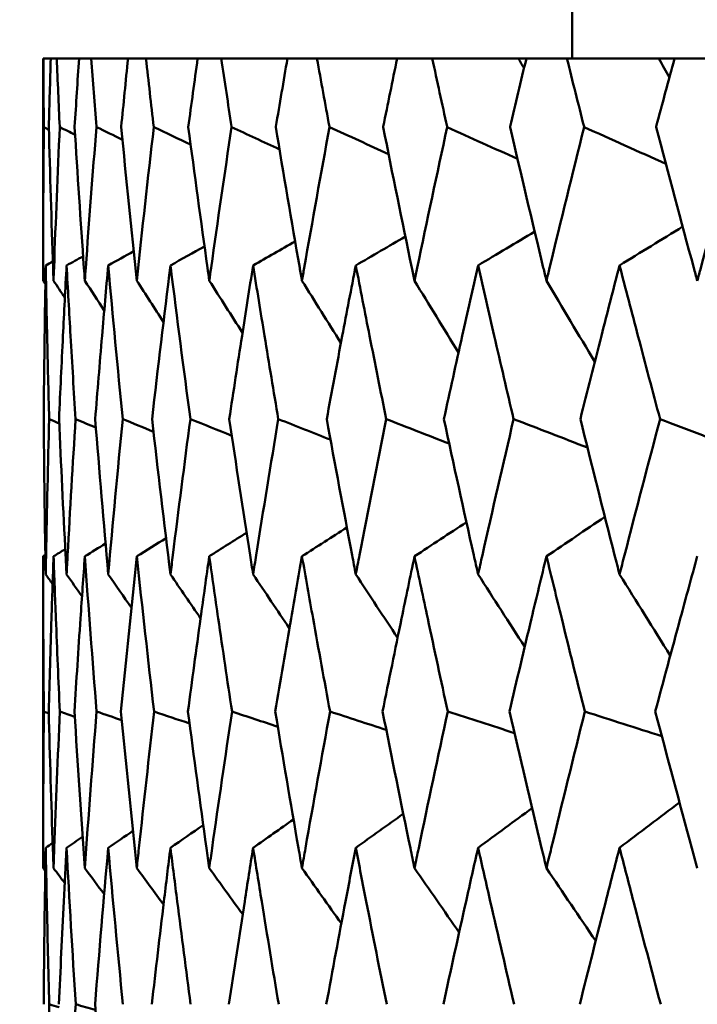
# Model space of a CAD drawing. Header units: millimetres. Extents: x 622 to 2742, y 42 to 2031.
# Tile 3 of 85: x 852.74 to 855.3, y 125.88 to 129.6. Entities that reach past the tile are written whole.
import ezdxf

# ---------------------------------------------------------------- set-up
doc = ezdxf.new("R2010")
doc.units = ezdxf.units.MM
doc.header["$LTSCALE"] = 10
doc.layers.add('Widoczne (ISO)', color=7, linetype='Continuous', lineweight=50)

msp = doc.modelspace()

# ---------------------------------------------------------------- linework, layer by layer
at = {"layer": 'Widoczne (ISO)'}
for p, q in [((854.8243, 130.4535), (854.8243, 129.4535)), ((852.8251, 129.4535), (852.8243, 129.4535)), ((852.8243, 129.4535), (852.8243, 128.6132)), ((852.8251, 129.4535), (852.8532, 129.4535)), ((852.8759, 129.4535), (852.8532, 129.4535)), ((852.8759, 129.4535), (852.9602, 129.4535)), ((853.0054, 129.4535), (852.9602, 129.4535)), ((853.0054, 129.4535), (853.1455, 129.4535)), ((853.2131, 129.4535), (853.1455, 129.4535)), ((853.2131, 129.4535), (853.4085, 129.4535)), ((853.4982, 129.4535), (853.4085, 129.4535)), ((853.4982, 129.4535), (853.7482, 129.4535)), ((853.8596, 129.4535), (853.7482, 129.4535)), ((853.8596, 129.4535), (854.1631, 129.4535)), ((854.2959, 129.4535), (854.1631, 129.4535)), ((854.2959, 129.4535), (854.622, 129.4535)), ((854.622, 129.4535), (854.6517, 129.4535)), ((854.8052, 129.4535), (854.6517, 129.4535)), ((854.8052, 129.4535), (855.1525, 129.4535)), ((855.1525, 129.4535), (855.212, 129.4535)), ((855.3857, 129.4535), (855.212, 129.4535)), ((852.8243, 127.5705), (852.8243, 126.3908))]:
    msp.add_line(p, q, dxfattribs=at)
msp.add_circle((872.8243, 92.4211), 50, dxfattribs=at)
for points, knots in [([(852.827, 129.1942), (852.827, 129.1948), (852.8269, 129.1953), (852.8261, 129.2817), (852.8255, 129.3676), (852.8251, 129.4535)], [0.02951568, 0.02951568, 0.02951568, 0.02951568, 0.02969929, 0.02969929, 0.05939589, 0.05939589, 0.05939589, 0.05939589]), ([(852.8532, 129.4535), (852.8506, 129.3676), (852.8481, 129.2817), (852.8458, 129.1953), (852.8458, 129.1948), (852.8458, 129.1942)], [0, 0, 0, 0, 0.02969567, 0.02969567, 0.02988021, 0.02988021, 0.02988021, 0.02988021]), ([(852.8871, 129.1942), (852.887, 129.1948), (852.887, 129.1953), (852.8831, 129.2817), (852.8794, 129.3676), (852.8759, 129.4535)], [0.02951568, 0.02951568, 0.02951568, 0.02951568, 0.02969929, 0.02969929, 0.05939589, 0.05939589, 0.05939589, 0.05939589]), ([(852.9602, 129.4535), (852.9544, 129.3676), (852.9489, 129.2817), (852.9435, 129.1953), (852.9435, 129.1948), (852.9434, 129.1942)], [0, 0, 0, 0, 0.02969567, 0.02969567, 0.02988021, 0.02988021, 0.02988021, 0.02988021]), ([(853.0259, 129.1942), (853.0258, 129.1948), (853.0258, 129.1953), (853.0188, 129.2817), (853.012, 129.3676), (853.0054, 129.4535)], [0.02951568, 0.02951568, 0.02951568, 0.02951568, 0.02969929, 0.02969929, 0.05939589, 0.05939589, 0.05939589, 0.05939589]), ([(853.1455, 129.4535), (853.1367, 129.3676), (853.1281, 129.2817), (853.1196, 129.1953), (853.1196, 129.1948), (853.1195, 129.1942)], [0, 0, 0, 0, 0.02969567, 0.02969567, 0.02988021, 0.02988021, 0.02988021, 0.02988021]), ([(853.537, 129.1942), (853.5369, 129.1948), (853.5368, 129.1953), (853.5237, 129.2817), (853.5109, 129.3676), (853.4982, 129.4535)], [0.02951568, 0.02951568, 0.02951568, 0.02951568, 0.02969929, 0.02969929, 0.05939589, 0.05939589, 0.05939589, 0.05939589]), ([(853.7482, 129.4535), (853.7334, 129.3676), (853.7188, 129.2817), (853.7043, 129.1953), (853.7042, 129.1948), (853.7041, 129.1942)], [0, 0, 0, 0, 0.02969567, 0.02969567, 0.02988021, 0.02988021, 0.02988021, 0.02988021]), ([(853.9073, 129.1942), (853.9072, 129.1948), (853.9071, 129.1953), (853.8911, 129.2817), (853.8753, 129.3676), (853.8596, 129.4535)], [0.02951568, 0.02951568, 0.02951568, 0.02951568, 0.02969929, 0.02969929, 0.05939589, 0.05939589, 0.05939589, 0.05939589]), ([(854.1631, 129.4535), (854.1454, 129.3676), (854.1279, 129.2817), (854.1104, 129.1953), (854.1103, 129.1948), (854.1102, 129.1942)], [0, 0, 0, 0, 0.02969567, 0.02969567, 0.02988021, 0.02988021, 0.02988021, 0.02988021]), ([(854.3523, 129.1942), (854.3522, 129.1948), (854.3521, 129.1953), (854.3331, 129.2817), (854.3144, 129.3676), (854.2959, 129.4535)], [0.02951568, 0.02951568, 0.02951568, 0.02951568, 0.02969929, 0.02969929, 0.05939589, 0.05939589, 0.05939589, 0.05939589]), ([(854.6517, 129.4535), (854.6311, 129.3676), (854.6107, 129.2817), (854.5904, 129.1953), (854.5903, 129.1948), (854.5901, 129.1942)], [0, 0, 0, 0, 0.02969567, 0.02969567, 0.02988021, 0.02988021, 0.02988021, 0.02988021]), ([(854.8702, 129.1942), (854.87, 129.1948), (854.8699, 129.1953), (854.8481, 129.2817), (854.8266, 129.3676), (854.8052, 129.4535)], [0.02951568, 0.02951568, 0.02951568, 0.02951568, 0.02969929, 0.02969929, 0.05939589, 0.05939589, 0.05939589, 0.05939589]), ([(855.212, 129.4535), (855.1886, 129.3676), (855.1655, 129.2817), (855.1424, 129.1953), (855.1422, 129.1948), (855.1421, 129.1942)], [0, 0, 0, 0, 0.02969567, 0.02969567, 0.02988021, 0.02988021, 0.02988021, 0.02988021]), ([(852.8243, 128.6132), (852.8243, 128.6294), (852.8243, 128.6457), (852.8244, 128.8394), (852.8253, 129.0168), (852.827, 129.1942)], [0.0853813, 0.0853813, 0.0853813, 0.0853813, 0.09097809, 0.09097809, 0.15214536, 0.15214536, 0.15214536, 0.15214536]), ([(852.8458, 129.1942), (852.8504, 129.0169), (852.8558, 128.8396), (852.8626, 128.6459), (852.8631, 128.6295), (852.8637, 128.6132)], [0.0297954, 0.0297954, 0.0297954, 0.0297954, 0.09092493, 0.09092493, 0.09655955, 0.09655955, 0.09655955, 0.09655955]), ([(852.8637, 128.6132), (852.8643, 128.6294), (852.8649, 128.6457), (852.8719, 128.8394), (852.8791, 129.0168), (852.8871, 129.1942)], [0.0853813, 0.0853813, 0.0853813, 0.0853813, 0.09097809, 0.09097809, 0.15214536, 0.15214536, 0.15214536, 0.15214536]), ([(852.9434, 129.1942), (852.9544, 129.0169), (852.9661, 128.8396), (852.9796, 128.6459), (852.9808, 128.6295), (852.982, 128.6132)], [0.0297954, 0.0297954, 0.0297954, 0.0297954, 0.09092493, 0.09092493, 0.09655955, 0.09655955, 0.09655955, 0.09655955]), ([(852.982, 128.6132), (852.9831, 128.6294), (852.9843, 128.6457), (852.9982, 128.8394), (853.0116, 129.0168), (853.0259, 129.1942)], [0.0853813, 0.0853813, 0.0853813, 0.0853813, 0.09097809, 0.09097809, 0.15214536, 0.15214536, 0.15214536, 0.15214536]), ([(853.3734, 129.1942), (853.3968, 129.0169), (853.4209, 128.8396), (853.448, 128.6459), (853.4503, 128.6295), (853.4526, 128.6132)], [0.0297954, 0.0297954, 0.0297954, 0.0297954, 0.09092493, 0.09092493, 0.09655955, 0.09655955, 0.09655955, 0.09655955]), ([(853.4526, 128.6132), (853.4549, 128.6294), (853.4572, 128.6457), (853.4846, 128.8394), (853.5104, 129.0168), (853.537, 129.1942)], [0.0853813, 0.0853813, 0.0853813, 0.0853813, 0.09097809, 0.09097809, 0.15214536, 0.15214536, 0.15214536, 0.15214536]), ([(853.7041, 129.1942), (853.7335, 129.0169), (853.7637, 128.8396), (853.7974, 128.6459), (853.8003, 128.6295), (853.8031, 128.6132)], [0.0297954, 0.0297954, 0.0297954, 0.0297954, 0.09092493, 0.09092493, 0.09655955, 0.09655955, 0.09655955, 0.09655955]), ([(853.8031, 128.6132), (853.806, 128.6294), (853.8088, 128.6457), (853.8428, 128.8394), (853.8747, 129.0168), (853.9073, 129.1942)], [0.0853813, 0.0853813, 0.0853813, 0.0853813, 0.09097809, 0.09097809, 0.15214536, 0.15214536, 0.15214536, 0.15214536]), ([(854.1102, 129.1942), (854.1456, 129.0169), (854.1817, 128.8396), (854.2219, 128.6459), (854.2253, 128.6295), (854.2287, 128.6132)], [0.0297954, 0.0297954, 0.0297954, 0.0297954, 0.09092493, 0.09092493, 0.09655955, 0.09655955, 0.09655955, 0.09655955]), ([(854.2287, 128.6132), (854.2321, 128.6294), (854.2355, 128.6457), (854.276, 128.8394), (854.3138, 129.0168), (854.3523, 129.1942)], [0.0853813, 0.0853813, 0.0853813, 0.0853813, 0.09097809, 0.09097809, 0.15214536, 0.15214536, 0.15214536, 0.15214536]), ([(854.5901, 129.1942), (854.6314, 129.0169), (854.6733, 128.8396), (854.7198, 128.6459), (854.7238, 128.6295), (854.7277, 128.6132)], [0.0297954, 0.0297954, 0.0297954, 0.0297954, 0.09092493, 0.09092493, 0.09655955, 0.09655955, 0.09655955, 0.09655955]), ([(854.7277, 128.6132), (854.7316, 128.6294), (854.7355, 128.6457), (854.7823, 128.8394), (854.8259, 129.0168), (854.8702, 129.1942)], [0.0853813, 0.0853813, 0.0853813, 0.0853813, 0.09097809, 0.09097809, 0.15214536, 0.15214536, 0.15214536, 0.15214536]), ([(855.1421, 129.1942), (855.189, 129.0169), (855.2365, 128.8396), (855.2892, 128.6459), (855.2937, 128.6295), (855.2981, 128.6132)], [0.0297954, 0.0297954, 0.0297954, 0.0297954, 0.09092493, 0.09092493, 0.09655955, 0.09655955, 0.09655955, 0.09655955]), ([(855.2981, 128.6132), (855.3025, 128.6294), (855.307, 128.6457), (855.3599, 128.8394), (855.4091, 129.0168), (855.4589, 129.1942)], [0.0853813, 0.0853813, 0.0853813, 0.0853813, 0.09097809, 0.09097809, 0.15214536, 0.15214536, 0.15214536, 0.15214536]), ([(852.8341, 128.6709), (852.8325, 128.582), (852.8311, 128.4931), (852.8285, 128.2993), (852.8273, 128.1945), (852.8264, 128.0896)], [0.03078053, 0.03078053, 0.03078053, 0.03078053, 0.06149921, 0.06149921, 0.09773041, 0.09773041, 0.09773041, 0.09773041]), ([(852.8473, 128.0896), (852.8444, 128.1944), (852.8418, 128.2993), (852.8375, 128.4931), (852.8357, 128.582), (852.8341, 128.6709)], [0.02528165, 0.02528165, 0.02528165, 0.02528165, 0.06150593, 0.06150593, 0.09223152, 0.09223152, 0.09223152, 0.09223152]), ([(852.913, 128.6709), (852.9082, 128.582), (852.9036, 128.4931), (852.8941, 128.2993), (852.8891, 128.1945), (852.8845, 128.0896)], [0.03078053, 0.03078053, 0.03078053, 0.03078053, 0.06149921, 0.06149921, 0.09773041, 0.09773041, 0.09773041, 0.09773041]), ([(852.947, 128.0896), (852.9404, 128.1944), (852.934, 128.2993), (852.9228, 128.4931), (852.9178, 128.582), (852.913, 128.6709)], [0.02528165, 0.02528165, 0.02528165, 0.02528165, 0.06150593, 0.06150593, 0.09223152, 0.09223152, 0.09223152, 0.09223152]), ([(853.0705, 128.6709), (853.0625, 128.582), (853.0548, 128.4931), (853.0383, 128.2993), (853.0296, 128.1945), (853.0213, 128.0896)], [0.03078053, 0.03078053, 0.03078053, 0.03078053, 0.06149921, 0.06149921, 0.09773041, 0.09773041, 0.09773041, 0.09773041]), ([(853.3811, 128.0896), (853.3555, 128.2804), (853.3309, 128.4712), (853.3067, 128.6649), (853.3063, 128.6679), (853.3059, 128.6709)], [0.02528154, 0.02528154, 0.02528154, 0.02528154, 0.09120217, 0.09120217, 0.09223068, 0.09223068, 0.09223068, 0.09223068]), ([(853.6184, 128.6709), (853.6042, 128.582), (853.5902, 128.4931), (853.5601, 128.2993), (853.5441, 128.1945), (853.5284, 128.0896)], [0.03078053, 0.03078053, 0.03078053, 0.03078053, 0.06149921, 0.06149921, 0.09773041, 0.09773041, 0.09773041, 0.09773041]), ([(853.7137, 128.0896), (853.696, 128.1944), (853.6786, 128.2993), (853.6469, 128.4931), (853.6326, 128.582), (853.6184, 128.6709)], [0.02528165, 0.02528165, 0.02528165, 0.02528165, 0.06150593, 0.06150593, 0.09223152, 0.09223152, 0.09223152, 0.09223152]), ([(854.0066, 128.6709), (853.9894, 128.582), (853.9724, 128.4931), (853.9357, 128.2993), (853.9161, 128.1945), (853.8967, 128.0896)], [0.03078053, 0.03078053, 0.03078053, 0.03078053, 0.06149921, 0.06149921, 0.09773041, 0.09773041, 0.09773041, 0.09773041]), ([(854.1217, 128.0896), (854.1005, 128.1944), (854.0796, 128.2993), (854.0413, 128.4931), (854.0239, 128.582), (854.0066, 128.6709)], [0.02528165, 0.02528165, 0.02528165, 0.02528165, 0.06150593, 0.06150593, 0.09223152, 0.09223152, 0.09223152, 0.09223152]), ([(854.4692, 128.6709), (854.449, 128.582), (854.429, 128.4931), (854.3858, 128.2993), (854.3627, 128.1945), (854.3398, 128.0896)], [0.03078053, 0.03078053, 0.03078053, 0.03078053, 0.06149921, 0.06149921, 0.09773041, 0.09773041, 0.09773041, 0.09773041]), ([(854.6036, 128.0896), (854.5789, 128.1944), (854.5545, 128.2993), (854.5097, 128.4931), (854.4894, 128.582), (854.4692, 128.6709)], [0.02528165, 0.02528165, 0.02528165, 0.02528165, 0.06150593, 0.06150593, 0.09223152, 0.09223152, 0.09223152, 0.09223152]), ([(855.0041, 128.6709), (854.981, 128.582), (854.9582, 128.4931), (854.9086, 128.2993), (854.8821, 128.1945), (854.8558, 128.0896)], [0.03078053, 0.03078053, 0.03078053, 0.03078053, 0.06149921, 0.06149921, 0.09773041, 0.09773041, 0.09773041, 0.09773041]), ([(855.1574, 128.0896), (855.1293, 128.1944), (855.1015, 128.2993), (855.0504, 128.4931), (855.0272, 128.582), (855.0041, 128.6709)], [0.02528165, 0.02528165, 0.02528165, 0.02528165, 0.06150593, 0.06150593, 0.09223152, 0.09223152, 0.09223152, 0.09223152]), ([(852.8264, 128.0896), (852.8279, 127.9181), (852.83, 127.7465), (852.8333, 127.5507), (852.8337, 127.5265), (852.8341, 127.5022)], [0.02983351, 0.02983351, 0.02983351, 0.02983351, 0.0889495, 0.0889495, 0.09731113, 0.09731113, 0.09731113, 0.09731113]), ([(852.8341, 127.5022), (852.8346, 127.5264), (852.835, 127.5505), (852.8387, 127.7463), (852.8427, 127.918), (852.8473, 128.0896)], [0.0806421, 0.0806421, 0.0806421, 0.0806421, 0.08897282, 0.08897282, 0.14811965, 0.14811965, 0.14811965, 0.14811965]), ([(852.8845, 128.0896), (852.892, 127.9181), (852.9003, 127.7465), (852.9104, 127.5507), (852.9117, 127.5265), (852.913, 127.5022)], [0.02983351, 0.02983351, 0.02983351, 0.02983351, 0.0889495, 0.0889495, 0.09731113, 0.09731113, 0.09731113, 0.09731113]), ([(852.913, 127.5022), (852.9143, 127.5264), (852.9156, 127.5505), (852.9262, 127.7463), (852.9363, 127.918), (852.947, 128.0896)], [0.0806421, 0.0806421, 0.0806421, 0.0806421, 0.08897282, 0.08897282, 0.14811965, 0.14811965, 0.14811965, 0.14811965]), ([(853.3059, 127.5022), (853.3089, 127.5264), (853.3119, 127.5505), (853.3363, 127.7463), (853.3583, 127.918), (853.3811, 128.0896)], [0.0806421, 0.0806421, 0.0806421, 0.0806421, 0.08897282, 0.08897282, 0.14811965, 0.14811965, 0.14811965, 0.14811965]), ([(853.5284, 128.0896), (853.5539, 127.9181), (853.5801, 127.7465), (853.6107, 127.5507), (853.6146, 127.5265), (853.6184, 127.5022)], [0.02983351, 0.02983351, 0.02983351, 0.02983351, 0.0889495, 0.0889495, 0.09731113, 0.09731113, 0.09731113, 0.09731113]), ([(853.6184, 127.5022), (853.6222, 127.5264), (853.626, 127.5505), (853.6571, 127.7463), (853.6851, 127.918), (853.7137, 128.0896)], [0.0806421, 0.0806421, 0.0806421, 0.0806421, 0.08897282, 0.08897282, 0.14811965, 0.14811965, 0.14811965, 0.14811965]), ([(853.8967, 128.0896), (853.9281, 127.9181), (853.9601, 127.7465), (853.9974, 127.5507), (854.002, 127.5265), (854.0066, 127.5022)], [0.02983351, 0.02983351, 0.02983351, 0.02983351, 0.0889495, 0.0889495, 0.09731113, 0.09731113, 0.09731113, 0.09731113]), ([(854.0066, 127.5022), (854.0113, 127.5264), (854.0159, 127.5505), (854.0536, 127.7463), (854.0873, 127.918), (854.1217, 128.0896)], [0.0806421, 0.0806421, 0.0806421, 0.0806421, 0.08897282, 0.08897282, 0.14811965, 0.14811965, 0.14811965, 0.14811965]), ([(854.3398, 128.0896), (854.3768, 127.9181), (854.4145, 127.7465), (854.4583, 127.5507), (854.4637, 127.5265), (854.4692, 127.5022)], [0.02983351, 0.02983351, 0.02983351, 0.02983351, 0.0889495, 0.0889495, 0.09731113, 0.09731113, 0.09731113, 0.09731113]), ([(854.4692, 127.5022), (854.4746, 127.5264), (854.48, 127.5505), (854.5242, 127.7463), (854.5636, 127.918), (854.6036, 128.0896)], [0.0806421, 0.0806421, 0.0806421, 0.0806421, 0.08897282, 0.08897282, 0.14811965, 0.14811965, 0.14811965, 0.14811965]), ([(854.8558, 128.0896), (854.8984, 127.9181), (854.9416, 127.7465), (854.9917, 127.5507), (854.9979, 127.5265), (855.0041, 127.5022)], [0.02983351, 0.02983351, 0.02983351, 0.02983351, 0.0889495, 0.0889495, 0.09731113, 0.09731113, 0.09731113, 0.09731113]), ([(855.0041, 127.5022), (855.0103, 127.5264), (855.0165, 127.5505), (855.067, 127.7463), (855.1119, 127.918), (855.1574, 128.0896)], [0.0806421, 0.0806421, 0.0806421, 0.0806421, 0.08897282, 0.08897282, 0.14811965, 0.14811965, 0.14811965, 0.14811965]), ([(852.8271, 126.9831), (852.8259, 127.1004), (852.8252, 127.2178), (852.8244, 127.4136), (852.8243, 127.4921), (852.8243, 127.5705)], [0.02104899, 0.02104899, 0.02104899, 0.02104899, 0.0615671, 0.0615671, 0.08866561, 0.08866561, 0.08866561, 0.08866561]), ([(852.8637, 127.5705), (852.8609, 127.4921), (852.8583, 127.4136), (852.852, 127.2178), (852.8486, 127.1004), (852.8455, 126.9831)], [0.03448054, 0.03448054, 0.03448054, 0.03448054, 0.06157222, 0.06157222, 0.10209717, 0.10209717, 0.10209717, 0.10209717]), ([(852.8875, 126.9831), (852.8822, 127.1004), (852.8772, 127.2178), (852.8695, 127.4136), (852.8665, 127.4921), (852.8637, 127.5705)], [0.02104899, 0.02104899, 0.02104899, 0.02104899, 0.0615671, 0.0615671, 0.08866561, 0.08866561, 0.08866561, 0.08866561]), ([(852.982, 127.5705), (852.9764, 127.4921), (852.9709, 127.4136), (852.9576, 127.2178), (852.95, 127.1004), (852.9428, 126.9831)], [0.03448054, 0.03448054, 0.03448054, 0.03448054, 0.06157222, 0.06157222, 0.10209717, 0.10209717, 0.10209717, 0.10209717]), ([(853.4526, 127.5705), (853.4415, 127.4921), (853.4305, 127.4136), (853.4035, 127.2178), (853.3876, 127.1004), (853.372, 126.9831)], [0.03448054, 0.03448054, 0.03448054, 0.03448054, 0.06157222, 0.06157222, 0.10209717, 0.10209717, 0.10209717, 0.10209717]), ([(853.5386, 126.9831), (853.5209, 127.1004), (853.5035, 127.2178), (853.475, 127.4136), (853.4637, 127.4921), (853.4526, 127.5705)], [0.02104899, 0.02104899, 0.02104899, 0.02104899, 0.0615671, 0.0615671, 0.08866561, 0.08866561, 0.08866561, 0.08866561]), ([(853.8031, 127.5705), (853.7893, 127.4921), (853.7756, 127.4136), (853.7418, 127.2178), (853.7219, 127.1004), (853.7023, 126.9831)], [0.03448054, 0.03448054, 0.03448054, 0.03448054, 0.06157222, 0.06157222, 0.10209717, 0.10209717, 0.10209717, 0.10209717]), ([(853.9093, 126.9831), (853.8875, 127.1004), (853.8661, 127.2178), (853.8309, 127.4136), (853.817, 127.4921), (853.8031, 127.5705)], [0.02104899, 0.02104899, 0.02104899, 0.02104899, 0.0615671, 0.0615671, 0.08866561, 0.08866561, 0.08866561, 0.08866561]), ([(854.2287, 127.5705), (854.2123, 127.4921), (854.1959, 127.4136), (854.1555, 127.2178), (854.1316, 127.1004), (854.1081, 126.9831)], [0.03448054, 0.03448054, 0.03448054, 0.03448054, 0.06157222, 0.06157222, 0.10209717, 0.10209717, 0.10209717, 0.10209717]), ([(854.3546, 126.9831), (854.3289, 127.1004), (854.3036, 127.2178), (854.2618, 127.4136), (854.2452, 127.4921), (854.2287, 127.5705)], [0.02104899, 0.02104899, 0.02104899, 0.02104899, 0.0615671, 0.0615671, 0.08866561, 0.08866561, 0.08866561, 0.08866561]), ([(854.7277, 127.5705), (854.7087, 127.4921), (854.6898, 127.4136), (854.6429, 127.2178), (854.6151, 127.1004), (854.5877, 126.9831)], [0.03448054, 0.03448054, 0.03448054, 0.03448054, 0.06157222, 0.06157222, 0.10209717, 0.10209717, 0.10209717, 0.10209717]), ([(854.8728, 126.9831), (854.8433, 127.1004), (854.8142, 127.2178), (854.766, 127.4136), (854.7468, 127.4921), (854.7277, 127.5705)], [0.02104899, 0.02104899, 0.02104899, 0.02104899, 0.0615671, 0.0615671, 0.08866561, 0.08866561, 0.08866561, 0.08866561]), ([(855.2981, 127.5705), (855.2766, 127.4921), (855.2551, 127.4136), (855.202, 127.2178), (855.1705, 127.1004), (855.1393, 126.9831)], [0.03448054, 0.03448054, 0.03448054, 0.03448054, 0.06157222, 0.06157222, 0.10209717, 0.10209717, 0.10209717, 0.10209717]), ([(852.8243, 126.3908), (852.8243, 126.4159), (852.8243, 126.4411), (852.8245, 126.6385), (852.8254, 126.8108), (852.8271, 126.9831)], [0.07597559, 0.07597559, 0.07597559, 0.07597559, 0.08464777, 0.08464777, 0.14401425, 0.14401425, 0.14401425, 0.14401425]), ([(852.8455, 126.9831), (852.85, 126.8109), (852.8552, 126.6387), (852.8619, 126.4412), (852.8628, 126.416), (852.8637, 126.3908)], [0.02530969, 0.02530969, 0.02530969, 0.02530969, 0.08465152, 0.08465152, 0.09334823, 0.09334823, 0.09334823, 0.09334823]), ([(852.8637, 126.3908), (852.8646, 126.4159), (852.8655, 126.4411), (852.8728, 126.6385), (852.8798, 126.8108), (852.8875, 126.9831)], [0.07597559, 0.07597559, 0.07597559, 0.07597559, 0.08464777, 0.08464777, 0.14401425, 0.14401425, 0.14401425, 0.14401425]), ([(853.1785, 126.3908), (853.1812, 126.4159), (853.1839, 126.4411), (853.205, 126.6385), (853.2242, 126.8108), (853.244, 126.9831)], [0.07597559, 0.07597559, 0.07597559, 0.07597559, 0.08464777, 0.08464777, 0.14401425, 0.14401425, 0.14401425, 0.14401425]), ([(853.372, 126.9831), (853.3947, 126.8109), (853.418, 126.6387), (853.4455, 126.4412), (853.449, 126.416), (853.4526, 126.3908)], [0.02530969, 0.02530969, 0.02530969, 0.02530969, 0.08465152, 0.08465152, 0.09334823, 0.09334823, 0.09334823, 0.09334823]), ([(853.4526, 126.3908), (853.4561, 126.4159), (853.4597, 126.4411), (853.4877, 126.6385), (853.5128, 126.8108), (853.5386, 126.9831)], [0.07597559, 0.07597559, 0.07597559, 0.07597559, 0.08464777, 0.08464777, 0.14401425, 0.14401425, 0.14401425, 0.14401425]), ([(853.7023, 126.9831), (853.7308, 126.8109), (853.7601, 126.6387), (853.7943, 126.4412), (853.7987, 126.416), (853.8031, 126.3908)], [0.02530969, 0.02530969, 0.02530969, 0.02530969, 0.08465152, 0.08465152, 0.09334823, 0.09334823, 0.09334823, 0.09334823]), ([(853.8031, 126.3908), (853.8075, 126.4159), (853.8119, 126.4411), (853.8466, 126.6385), (853.8776, 126.8108), (853.9093, 126.9831)], [0.07597559, 0.07597559, 0.07597559, 0.07597559, 0.08464777, 0.08464777, 0.14401425, 0.14401425, 0.14401425, 0.14401425]), ([(854.1081, 126.9831), (854.1424, 126.8109), (854.1774, 126.6387), (854.2182, 126.4412), (854.2235, 126.416), (854.2287, 126.3908)], [0.02530969, 0.02530969, 0.02530969, 0.02530969, 0.08465152, 0.08465152, 0.09334823, 0.09334823, 0.09334823, 0.09334823]), ([(854.2287, 126.3908), (854.234, 126.4159), (854.2392, 126.4411), (854.2805, 126.6385), (854.3172, 126.8108), (854.3546, 126.9831)], [0.07597559, 0.07597559, 0.07597559, 0.07597559, 0.08464777, 0.08464777, 0.14401425, 0.14401425, 0.14401425, 0.14401425]), ([(854.5877, 126.9831), (854.6277, 126.8109), (854.6683, 126.6387), (854.7156, 126.4412), (854.7216, 126.416), (854.7277, 126.3908)], [0.02530969, 0.02530969, 0.02530969, 0.02530969, 0.08465152, 0.08465152, 0.09334823, 0.09334823, 0.09334823, 0.09334823]), ([(854.7277, 126.3908), (854.7338, 126.4159), (854.7398, 126.4411), (854.7876, 126.6385), (854.8299, 126.8108), (854.8728, 126.9831)], [0.07597559, 0.07597559, 0.07597559, 0.07597559, 0.08464777, 0.08464777, 0.14401425, 0.14401425, 0.14401425, 0.14401425]), ([(855.1393, 126.9831), (855.1847, 126.8109), (855.2308, 126.6387), (855.2844, 126.4412), (855.2912, 126.416), (855.2981, 126.3908)], [0.02530969, 0.02530969, 0.02530969, 0.02530969, 0.08465152, 0.08465152, 0.09334823, 0.09334823, 0.09334823, 0.09334823]), ([(852.8341, 126.4678), (852.8329, 126.4001), (852.8318, 126.3325), (852.8289, 126.1351), (852.8274, 126.0053), (852.8264, 125.8756)], [0.03825175, 0.03825175, 0.03825175, 0.03825175, 0.06160817, 0.06160817, 0.10638617, 0.10638617, 0.10638617, 0.10638617]), ([(852.8475, 125.8756), (852.844, 126.0053), (852.8408, 126.135), (852.8367, 126.3324), (852.8353, 126.4001), (852.8341, 126.4678)], [0.01681985, 0.01681985, 0.01681985, 0.01681985, 0.06159108, 0.06159108, 0.08495433, 0.08495433, 0.08495433, 0.08495433]), ([(852.913, 126.4678), (852.9094, 126.4001), (852.9059, 126.3325), (852.8959, 126.1351), (852.8898, 126.0053), (852.8841, 125.8756)], [0.03825175, 0.03825175, 0.03825175, 0.03825175, 0.06160817, 0.06160817, 0.10638617, 0.10638617, 0.10638617, 0.10638617]), ([(853.3059, 126.4678), (853.2975, 126.4001), (853.2892, 126.3325), (853.2653, 126.1351), (853.2501, 126.0053), (853.2352, 125.8756)], [0.03825175, 0.03825175, 0.03825175, 0.03825175, 0.06160817, 0.06160817, 0.10638617, 0.10638617, 0.10638617, 0.10638617]), ([(853.3822, 125.8756), (853.3649, 126.0053), (853.348, 126.135), (853.3228, 126.3324), (853.3143, 126.4001), (853.3059, 126.4678)], [0.01681985, 0.01681985, 0.01681985, 0.01681985, 0.06159108, 0.06159108, 0.08495433, 0.08495433, 0.08495433, 0.08495433]), ([(853.6184, 126.4678), (853.6076, 126.4001), (853.597, 126.3325), (853.5663, 126.1351), (853.5465, 126.0053), (853.5271, 125.8756)], [0.03825175, 0.03825175, 0.03825175, 0.03825175, 0.06160817, 0.06160817, 0.10638617, 0.10638617, 0.10638617, 0.10638617]), ([(853.7151, 125.8756), (853.6933, 126.0053), (853.672, 126.135), (853.64, 126.3324), (853.6291, 126.4001), (853.6184, 126.4678)], [0.01681985, 0.01681985, 0.01681985, 0.01681985, 0.06159108, 0.06159108, 0.08495433, 0.08495433, 0.08495433, 0.08495433]), ([(854.0066, 126.4678), (853.9936, 126.4001), (853.9806, 126.3325), (853.9432, 126.1351), (853.919, 126.0053), (853.8952, 125.8756)], [0.03825175, 0.03825175, 0.03825175, 0.03825175, 0.06160817, 0.06160817, 0.10638617, 0.10638617, 0.10638617, 0.10638617]), ([(854.1235, 125.8756), (854.0973, 126.0053), (854.0715, 126.135), (854.0328, 126.3324), (854.0197, 126.4001), (854.0066, 126.4678)], [0.01681985, 0.01681985, 0.01681985, 0.01681985, 0.06159108, 0.06159108, 0.08495433, 0.08495433, 0.08495433, 0.08495433]), ([(854.4692, 126.4678), (854.4539, 126.4001), (854.4387, 126.3325), (854.3946, 126.1351), (854.3661, 126.0053), (854.3379, 125.8756)], [0.03825175, 0.03825175, 0.03825175, 0.03825175, 0.06160817, 0.06160817, 0.10638617, 0.10638617, 0.10638617, 0.10638617]), ([(854.6056, 125.8756), (854.5752, 126.0053), (854.5451, 126.135), (854.4999, 126.3324), (854.4845, 126.4001), (854.4692, 126.4678)], [0.01681985, 0.01681985, 0.01681985, 0.01681985, 0.06159108, 0.06159108, 0.08495433, 0.08495433, 0.08495433, 0.08495433]), ([(855.0041, 126.4678), (854.9866, 126.4001), (854.9692, 126.3325), (854.9188, 126.1351), (854.8861, 126.0053), (854.8537, 125.8756)], [0.03825175, 0.03825175, 0.03825175, 0.03825175, 0.06160817, 0.06160817, 0.10638617, 0.10638617, 0.10638617, 0.10638617]), ([(855.1597, 125.8756), (855.125, 126.0053), (855.0908, 126.135), (855.0392, 126.3324), (855.0216, 126.4001), (855.0041, 126.4678)], [0.01681985, 0.01681985, 0.01681985, 0.01681985, 0.06159108, 0.06159108, 0.08495433, 0.08495433, 0.08495433, 0.08495433]), ([(852.8341, 125.2798), (852.8346, 125.3053), (852.835, 125.3309), (852.8388, 125.5295), (852.8428, 125.7025), (852.8475, 125.8756)], [0.07138254, 0.07138254, 0.07138254, 0.07138254, 0.08018544, 0.08018544, 0.13983561, 0.13983561, 0.13983561, 0.13983561]), ([(852.913, 125.2798), (852.9159, 125.3338), (852.9188, 125.3878), (852.9299, 125.5863), (852.9385, 125.731), (852.9476, 125.8756)], [0.43981696, 0.43981696, 0.43981696, 0.43981696, 0.45842392, 0.45842392, 0.50826415, 0.50826415, 0.50826415, 0.50826415])]:
    msp.add_open_spline(points, degree=3, knots=knots, dxfattribs=at)
for points in [[(853.2428, 129.1942), (853.2327, 129.2807), (853.2228, 129.3671), (853.2131, 129.4535)], [(853.4085, 129.4535), (853.3967, 129.3671), (853.3849, 129.2807), (853.3734, 129.1942)], [(854.622, 129.4535), (854.629, 129.4413), (854.6359, 129.4291), (854.6429, 129.4169)], [(855.1525, 129.4535), (855.1658, 129.4295), (855.1791, 129.4054), (855.1924, 129.3814)], [(852.827, 129.1942), (852.8333, 129.1909), (852.8397, 129.1877), (852.846, 129.1844)], [(852.8871, 129.1942), (852.9065, 129.1845), (852.9258, 129.1748), (852.9452, 129.1651)], [(853.0259, 129.1942), (853.0586, 129.1783), (853.0914, 129.1623), (853.1242, 129.1464)], [(853.1195, 129.1942), (853.1383, 129.0006), (853.158, 128.8069), (853.1785, 128.6132)], [(853.1785, 128.6132), (853.199, 128.8069), (853.2205, 129.0006), (853.2428, 129.1942)], [(853.3822, 129.128), (853.3357, 129.1501), (853.2892, 129.1722), (853.2428, 129.1942)], [(853.7181, 129.1099), (853.6578, 129.138), (853.5974, 129.1661), (853.537, 129.1942)], [(854.1307, 129.0918), (854.0562, 129.1259), (853.9818, 129.1601), (853.9073, 129.1942)], [(854.6183, 129.0736), (854.5296, 129.1138), (854.441, 129.154), (854.3523, 129.1942)], [(855.179, 129.0552), (855.076, 129.1015), (854.9731, 129.1479), (854.8702, 129.1942)], [(855.0041, 128.6709), (855.0836, 128.7198), (855.1632, 128.7687), (855.2427, 128.8175)], [(854.0066, 128.6709), (854.0691, 128.7073), (854.1317, 128.7437), (854.1942, 128.7801)], [(854.4692, 128.6709), (854.5405, 128.7135), (854.6119, 128.7561), (854.6833, 128.7987)], [(853.3059, 128.6709), (853.3488, 128.695), (853.3916, 128.719), (853.4344, 128.743)], [(853.6184, 128.6709), (853.6714, 128.7011), (853.7244, 128.7314), (853.7773, 128.7616)], [(852.9755, 128.7053), (852.9547, 128.6938), (852.9338, 128.6824), (852.913, 128.6709)], [(853.1668, 128.7243), (853.1347, 128.7065), (853.1026, 128.6887), (853.0705, 128.6709)], [(852.8612, 128.6857), (852.8522, 128.6808), (852.8431, 128.6758), (852.8341, 128.6709)], [(853.1252, 128.0896), (853.106, 128.2834), (853.0878, 128.4772), (853.0705, 128.6709)], [(853.3059, 128.6709), (853.2818, 128.4772), (853.2585, 128.2834), (853.2362, 128.0896)], [(852.8329, 128.6), (852.83, 128.6044), (852.8271, 128.6088), (852.8243, 128.6132)], [(852.9065, 128.5478), (852.8922, 128.5696), (852.878, 128.5914), (852.8637, 128.6132)], [(853.0555, 128.5003), (853.0309, 128.5379), (853.0064, 128.5756), (852.982, 128.6132)], [(853.1785, 128.6132), (853.2121, 128.561), (853.2458, 128.5087), (853.2796, 128.4565)], [(853.4526, 128.6132), (853.4944, 128.5474), (853.5363, 128.4816), (853.5782, 128.4158)], [(853.8031, 128.6132), (853.8521, 128.5346), (853.9013, 128.456), (853.9505, 128.3775)], [(854.2287, 128.6132), (854.2841, 128.5224), (854.3395, 128.4317), (854.3951, 128.3411)], [(854.7277, 128.6132), (854.7885, 128.5108), (854.8494, 128.4084), (854.9105, 128.3062)], [(852.8473, 128.0896), (852.8599, 128.0841), (852.8726, 128.0786), (852.8852, 128.0731)], [(852.947, 128.0896), (852.9726, 128.0788), (852.9982, 128.0681), (853.0238, 128.0573)], [(853.0213, 128.0896), (853.0368, 127.8938), (853.0532, 127.698), (853.0705, 127.5022)], [(853.0705, 127.5022), (853.0878, 127.698), (853.106, 127.8938), (853.1252, 128.0896)], [(853.2416, 128.0419), (853.2028, 128.0578), (853.164, 128.0737), (853.1252, 128.0896)], [(853.2362, 128.0896), (853.2585, 127.8938), (853.2818, 127.698), (853.3059, 127.5022)], [(853.5378, 128.0267), (853.4855, 128.0477), (853.4333, 128.0686), (853.3811, 128.0896)], [(853.911, 128.0117), (853.8452, 128.0377), (853.7795, 128.0636), (853.7137, 128.0896)], [(854.3599, 127.9968), (854.2805, 128.0277), (854.2011, 128.0587), (854.1217, 128.0896)], [(854.8826, 127.9818), (854.7896, 128.0177), (854.6966, 128.0537), (854.6036, 128.0896)], [(855.4772, 127.9666), (855.3706, 128.0076), (855.264, 128.0486), (855.1574, 128.0896)], [(854.2287, 127.5705), (854.2942, 127.6135), (854.3597, 127.6565), (854.4252, 127.6994)], [(854.7277, 127.5705), (854.8014, 127.6202), (854.875, 127.6699), (854.9487, 127.7195)], [(853.4526, 127.5705), (853.4996, 127.6002), (853.5467, 127.6298), (853.5938, 127.6595)], [(853.8031, 127.5705), (853.8597, 127.6068), (853.9163, 127.6432), (853.9729, 127.6795)], [(853.0603, 127.6187), (853.0342, 127.6026), (853.0081, 127.5866), (852.982, 127.5705)], [(853.1785, 127.5705), (853.2154, 127.5934), (853.2523, 127.6164), (853.2892, 127.6393)], [(852.908, 127.5976), (852.8932, 127.5886), (852.8785, 127.5795), (852.8637, 127.5705)], [(852.8329, 127.5758), (852.83, 127.574), (852.8271, 127.5723), (852.8243, 127.5705)], [(853.0267, 126.9831), (853.0109, 127.1789), (852.996, 127.3747), (852.982, 127.5705)], [(853.1785, 127.5705), (853.1576, 127.3747), (853.1376, 127.1789), (853.1185, 126.9831)], [(853.244, 126.9831), (853.2213, 127.1789), (853.1994, 127.3747), (853.1785, 127.5705)], [(852.86, 127.4651), (852.8514, 127.4774), (852.8428, 127.4898), (852.8341, 127.5022)], [(852.9713, 127.4184), (852.9518, 127.4464), (852.9324, 127.4743), (852.913, 127.5022)], [(853.0705, 127.5022), (853.0996, 127.4599), (853.1288, 127.4177), (853.158, 127.3755)], [(853.3059, 127.5022), (853.3438, 127.4466), (853.3817, 127.391), (853.4197, 127.3355)], [(853.6184, 127.5022), (853.6641, 127.434), (853.7098, 127.3659), (853.7557, 127.2979)], [(854.0066, 127.5022), (854.0592, 127.4221), (854.1119, 127.3421), (854.1647, 127.2622)], [(854.4692, 127.5022), (854.5278, 127.4107), (854.5865, 127.3193), (854.6454, 127.228)], [(855.0041, 127.5022), (855.0679, 127.3996), (855.1319, 127.2972), (855.196, 127.1949)], [(852.8271, 126.9831), (852.8333, 126.9808), (852.8395, 126.9785), (852.8457, 126.9763)], [(852.8875, 126.9831), (852.9064, 126.9764), (852.9252, 126.9698), (852.944, 126.9631)], [(852.9428, 126.9831), (852.9549, 126.7856), (852.968, 126.5882), (852.982, 126.3908)], [(852.982, 126.3908), (852.9959, 126.5882), (853.0109, 126.7856), (853.0267, 126.9831)], [(853.1217, 126.9504), (853.09, 126.9613), (853.0584, 126.9722), (853.0267, 126.9831)], [(853.1185, 126.9831), (853.1376, 126.7856), (853.1576, 126.5882), (853.1785, 126.3908)], [(853.378, 126.938), (853.3333, 126.953), (853.2887, 126.9681), (853.244, 126.9831)], [(853.7118, 126.9259), (853.6541, 126.9449), (853.5963, 126.964), (853.5386, 126.9831)], [(854.1219, 126.9139), (854.051, 126.9369), (853.9801, 126.96), (853.9093, 126.9831)], [(854.6066, 126.9019), (854.5226, 126.929), (854.4386, 126.956), (854.3546, 126.9831)], [(855.1639, 126.8899), (855.0669, 126.9209), (854.9699, 126.952), (854.8728, 126.9831)], [(854.4692, 126.4678), (854.5372, 126.5178), (854.6053, 126.5678), (854.6735, 126.6177)], [(855.0041, 126.4678), (855.0797, 126.525), (855.1553, 126.5821), (855.2309, 126.6392)], [(853.6184, 126.4678), (853.6693, 126.5035), (853.7202, 126.5393), (853.7712, 126.575)], [(854.0066, 126.4678), (854.0665, 126.5107), (854.1264, 126.5535), (854.1862, 126.5964)], [(853.3059, 126.4678), (853.3472, 126.4963), (853.3886, 126.5249), (853.4299, 126.5534)], [(852.9737, 126.5089), (852.9535, 126.4952), (852.9332, 126.4815), (852.913, 126.4678)], [(853.0705, 126.4678), (853.1016, 126.489), (853.1327, 126.5102), (853.1638, 126.5314)], [(852.8604, 126.4855), (852.8517, 126.4796), (852.8429, 126.4737), (852.8341, 126.4678)], [(852.9476, 125.8756), (852.9351, 126.073), (852.9236, 126.2704), (852.913, 126.4678)], [(853.0705, 126.4678), (853.0529, 126.2704), (853.0363, 126.073), (853.0206, 125.8756)], [(853.126, 125.8756), (853.1066, 126.073), (853.0881, 126.2704), (853.0705, 126.4678)], [(852.8326, 126.3796), (852.8298, 126.3833), (852.827, 126.387), (852.8243, 126.3908)], [(852.906, 126.3339), (852.8919, 126.3529), (852.8778, 126.3718), (852.8637, 126.3908)], [(852.982, 126.3908), (853.0063, 126.3578), (853.0307, 126.3249), (853.0551, 126.2919)], [(853.1785, 126.3908), (853.2122, 126.3448), (853.2459, 126.2988), (853.2796, 126.2528)], [(853.4526, 126.3908), (853.4946, 126.3325), (853.5367, 126.2742), (853.5789, 126.216)], [(853.8031, 126.3908), (853.8527, 126.3208), (853.9023, 126.2509), (853.952, 126.1811)], [(854.2287, 126.3908), (854.2849, 126.3097), (854.3412, 126.2286), (854.3976, 126.1476)], [(854.7277, 126.3908), (854.7897, 126.2989), (854.8517, 126.207), (854.9139, 126.1153)], [(852.8475, 125.8756), (852.8599, 125.8721), (852.8722, 125.8686), (852.8846, 125.865)], [(853.0222, 125.8549), (852.9973, 125.8618), (852.9724, 125.8687), (852.9476, 125.8756)], [(853.0206, 125.8756), (853.0363, 125.677), (853.0529, 125.4784), (853.0705, 125.2798)]]:
    msp.add_open_spline(points, degree=3, dxfattribs=at)

doc.saveas('drawing.dxf')
